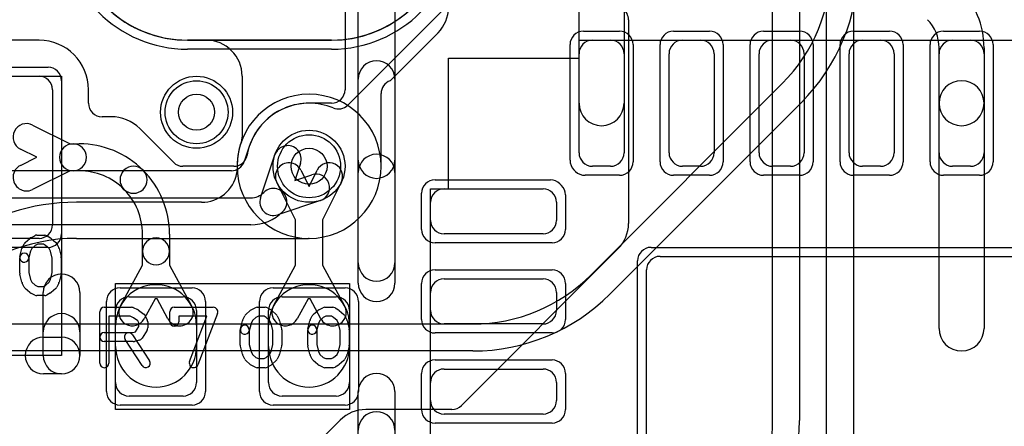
# Model space of a CAD drawing. Extents: x -1.1 to 39.1, y -7.5 to 26.
# Tile 9 of 44: x 4.6 to 10.1, y 6.4 to 8.6. Entities that reach past the tile are written whole.
import ezdxf

# ---------------------------------------------------------------- set-up
doc = ezdxf.new("R2010")
doc.units = 0
for name, color, linetype in [('Hole', 1, 'CONTINUOUS'), ('L1', 3, 'CONTINUOUS'), ('L2', 3, 'CONTINUOUS'), ('L3', 3, 'CONTINUOUS'), ('L4', 3, 'CONTINUOUS'), ('MetalMask-A', 176, 'CONTINUOUS'), ('PartsArea-A', 111, 'CONTINUOUS'), ('PartsSilk-A', 221, 'CONTINUOUS'), ('Resist-A', 2, 'CONTINUOUS'), ('Resist-B', 2, 'CONTINUOUS'), ('Silk-A', 140, 'CONTINUOUS')]:
    doc.layers.add(name, color=color, linetype=linetype)

msp = doc.modelspace()

# ---------------------------------------------------------------- linework, layer by layer
at = {"layer": 'Hole'}
for centre in [(5.6, 8.1), (6.225, 7.8)]:
    msp.add_circle(centre, 0.1, dxfattribs=at)
at = {"layer": 'L1'}
for p, q in [((7.02804, 8.72804), (6.43995, 8.13995)), ((7.725, 8.15), (7.725, 8.7)), ((7.975, 8.7), (7.975, 8.15)), ((4.725, 8.50004), (3.675, 8.50004)), ((6.35, 8.5), (5.55, 8.5)), ((7.8, 8.5), (7.9, 8.5)), ((8.3, 8.5), (8.4, 8.5)), ((8.8, 8.5), (8.9, 8.5)), ((9.3, 8.5), (9.4, 8.5)), ((9.8, 8.5), (9.9, 8.5)), ((7.725, 7.875), (7.725, 8.425)), ((7.975, 8.425), (7.975, 7.875)), ((8.225, 7.875), (8.225, 8.425)), ((8.475, 8.425), (8.475, 7.875)), ((8.725, 7.875), (8.725, 8.425)), ((8.975, 8.425), (8.975, 7.875)), ((9.225, 7.875), (9.225, 8.425)), ((9.475, 8.425), (9.475, 7.875)), ((9.725, 8.15), (9.725, 8.45698)), ((9.725, 7.875), (9.725, 8.425)), ((9.975, 8.45698), (9.975, 8.15)), ((9.975, 8.425), (9.975, 7.875)), ((4.475, 8.3), (4.725, 8.3)), ((4.8, 8.225), (4.8, 7.475)), ((5.00004, 8.15001), (5.00004, 8.225)), ((9.725, 6.9), (9.725, 8.15)), ((9.975, 8.15), (9.975, 6.9)), ((5.125, 8.07504), (5.07501, 8.07504)), ((4.68929, 8.02896), (4.89767, 7.925)), ((5.47129, 7.82197), (5.28413, 8.00913)), ((4.71201, 7.85), (4.62233, 7.89474)), ((4.89767, 7.925), (4.91411, 7.925)), ((4.91411, 7.925), (4.94823, 7.925)), ((4.62233, 7.80526), (4.71201, 7.85)), ((4.89767, 7.775), (4.68929, 7.67104)), ((4.91411, 7.775), (4.89767, 7.775)), ((4.94823, 7.775), (4.91411, 7.775)), ((5.80664, 7.80001), (5.5243, 7.80001)), ((6.18026, 7.77767), (6.225, 7.688)), ((6.225, 7.688), (6.26974, 7.77767)), ((7.9, 7.8), (7.8, 7.8)), ((8.4, 7.8), (8.3, 7.8)), ((8.9, 7.8), (8.8, 7.8)), ((9.4, 7.8), (9.3, 7.8)), ((9.9, 7.8), (9.8, 7.8)), ((6.15, 7.50234), (6.04604, 7.71071)), ((6.40396, 7.71071), (6.3, 7.50234)), ((6.975, 7.675), (7.525, 7.675)), ((6.9, 7.5), (6.9, 7.6)), ((7.6, 7.6), (7.6, 7.5)), ((6.15, 7.25186), (6.15, 7.50234)), ((6.3, 7.50234), (6.3, 7.25186)), ((4.725, 7.4), (4.475, 7.4)), ((5.3, 7.32804), (5.3, 7.42323)), ((5.45, 7.42323), (5.45, 7.32804)), ((7.525, 7.425), (6.975, 7.425)), ((5.3, 7.25186), (5.3, 7.32804)), ((5.45, 7.32804), (5.45, 7.25186)), ((8.175, 7.3), (11.025, 7.3)), ((5.17715, 7.025), (5.3, 7.25186)), ((5.45, 7.25186), (5.57285, 7.025)), ((6.02715, 7.025), (6.15, 7.25186)), ((6.3, 7.25186), (6.42285, 7.025)), ((8.1, 4.375), (8.1, 7.225)), ((6.975, 7.175), (7.525, 7.175)), ((5.225, 7.075), (5.525, 7.075)), ((5.36945, 7.06511), (5.30905, 6.95358)), ((5.38055, 7.06511), (5.36945, 7.06511)), ((5.44095, 6.95358), (5.38055, 7.06511)), ((6.075, 7.075), (6.375, 7.075)), ((6.21945, 7.06511), (6.15905, 6.95358)), ((6.23055, 7.06511), (6.21945, 7.06511)), ((6.29095, 6.95358), (6.23055, 7.06511)), ((6.9, 7), (6.9, 7.1)), ((7.6, 7.1), (7.6, 7)), ((5.15, 6.6), (5.15, 7)), ((5.6, 7), (5.6, 6.6)), ((6, 6.6), (6, 7)), ((6.45, 7), (6.45, 6.6)), ((5.15, 6.8), (5.15, 6.91786)), ((5.6, 6.91786), (5.6, 6.8)), ((6, 6.8), (6, 6.91786)), ((6.45, 6.91786), (6.45, 6.8)), ((7.525, 6.925), (6.975, 6.925)), ((6.975, 6.675), (7.525, 6.675)), ((6.9, 6.5), (6.9, 6.6)), ((7.6, 6.6), (7.6, 6.5)), ((5.525, 6.525), (5.225, 6.525)), ((6.375, 6.525), (6.075, 6.525)), ((7.525, 6.425), (6.975, 6.425))]:
    msp.add_line(p, q, dxfattribs=at)
for centre in [(5.6, 8.1), (6.225, 7.8)]:
    msp.add_circle(centre, 0.2, dxfattribs=at)
for centre, radius, start, end in [((5.55, 9.15), 0.65, 90, -90), ((6.35, 9.15), 0.65, -90, 90), ((9.50369, 8.45698), 0.47131, 0, 45), ((9.50369, 8.45698), 0.22131, 0, 45), ((4.725, 8.225), 0.27504, 0, 90), ((7.8, 8.425), 0.075, 90, 180), ((7.9, 8.425), 0.075, 0, 90), ((8.3, 8.425), 0.075, 90, 180), ((8.4, 8.425), 0.075, 0, 90), ((8.8, 8.425), 0.075, 90, 180), ((8.9, 8.425), 0.075, 0, 90), ((9.3, 8.425), 0.075, 90, 180), ((9.4, 8.425), 0.075, 0, 90), ((9.8, 8.425), 0.075, 90, 180), ((9.9, 8.425), 0.075, 0, 90), ((4.725, 8.225), 0.075, 0, 90), ((9.85, 8.15), 0.125, 0, 180), ((5.07501, 8.15001), 0.07497, 180, -90), ((6.22499, 7.80001), 0.35005, 112.61873, 169.83965), ((6.06339, 8.19309), 0.07497, -68.9153, -67.64938), ((6.22501, 7.80001), 0.35004, 67.60313, 112.35067), ((6.38694, 8.19296), 0.07497, -112.39177, -45), ((7.85, 8.15), 0.125, 180, 0), ((9.85, 8.15), 0.125, 180, 0), ((5.125, 7.85), 0.22504, 45, 90), ((4.65581, 7.96185), 0.075, 63.4862, -116.51494), ((4.91411, 7.85), 0.075, 90, -90), ((4.91411, 7.85), 0.075, -90, 90), ((4.94823, 7.42324), 0.50176, 44.99919, 90), ((5.5243, 7.87498), 0.07497, -135, -90), ((5.80664, 7.87498), 0.07497, -90, -10.15719), ((7.8, 7.875), 0.075, 180, -90), ((7.9, 7.875), 0.075, -90, 0), ((8.3, 7.875), 0.075, 180, -90), ((8.4, 7.875), 0.075, -90, 0), ((8.8, 7.875), 0.075, 180, -90), ((8.9, 7.875), 0.075, -90, 0), ((9.3, 7.875), 0.075, 180, -90), ((9.4, 7.875), 0.075, -90, 0), ((9.8, 7.875), 0.075, 180, -90), ((9.9, 7.875), 0.075, -90, 0), ((4.65581, 7.73815), 0.075, 116.5138, -63.48506), ((4.94823, 7.42324), 0.35176, 44.99885, 90), ((5.25, 7.725), 0.075, 45, -135), ((5.25, 7.725), 0.075, -135, 44.99905), ((4.94824, 7.42324), 0.50176, -0.00114, 45), ((6.11315, 7.74419), 0.075, 26.5138, -153.48404), ((6.33685, 7.74419), 0.075, -26.5138, 153.48404), ((4.94824, 7.42324), 0.35176, -0.00163, 45), ((6.975, 7.6), 0.075, 90, 180), ((7.525, 7.6), 0.075, 0, 90), ((6.975, 7.5), 0.075, 180, -90), ((7.525, 7.5), 0.075, -90, 0), ((4.725, 7.475), 0.075, -90, 0), ((5.375, 7.32804), 0.075, 0, 180), ((5.375, 7.32804), 0.075, 180, 0), ((8.175, 7.225), 0.075, 90, 180), ((6.975, 7.1), 0.075, 90, 180), ((7.525, 7.1), 0.075, 0, 90), ((5.375, 6.91786), 0.225, 0, 180), ((6.225, 6.91786), 0.225, 0, 180), ((5.225, 7), 0.075, 90, 180), ((5.525, 7), 0.075, 0, 90), ((6.075, 7), 0.075, 90, 180), ((6.375, 7), 0.075, 0, 90), ((5.2431, 6.98929), 0.075, 151.56575, -28.43679), ((5.5069, 6.98929), 0.075, -151.56575, 28.43679), ((6.0931, 6.98929), 0.075, 151.56575, -28.43679), ((6.3569, 6.98929), 0.075, -151.56575, 28.43679), ((6.975, 7), 0.075, 180, -90), ((7.525, 7), 0.075, -90, 0), ((9.85, 6.9), 0.125, 180, 0), ((5.375, 6.8), 0.225, 180, 0), ((6.225, 6.8), 0.225, 180, 0), ((6.975, 6.6), 0.075, 90, 180), ((7.525, 6.6), 0.075, 0, 90), ((5.225, 6.6), 0.075, 180, -90), ((5.525, 6.6), 0.075, -90, 0), ((6.075, 6.6), 0.075, 180, -90), ((6.375, 6.6), 0.075, -90, 0), ((6.975, 6.5), 0.075, 180, -90), ((7.525, 6.5), 0.075, -90, 0)]:
    msp.add_arc(centre, radius, start, end, dxfattribs=at)
at = {"layer": 'L2'}
msp.add_line((5.55, 8.49996), (6.35, 8.49996), dxfattribs=at)
msp.add_circle((5.6, 8.1), 0.2, dxfattribs=at)
for centre, radius, start, end in [((5.54999, 9.15), 0.65004, -175.60089, -89.99912), ((6.35, 9.15), 0.65004, -90, -9.92863), ((6.225, 7.8), 0.40004, 90, -90), ((6.225, 7.8), 0.40004, -90, 90)]:
    msp.add_arc(centre, radius, start, end, dxfattribs=at)
at = {"layer": 'L3'}
for p, q in [((8.80004, 6.38925), (8.80004, 12.4892)), ((8.95004, 12.4892), (8.95004, 6.38925)), ((9.10004, 6.18925), (9.10004, 12.3392)), ((9.25004, 12.3392), (9.25004, 6.18925)), ((7.99996, 8.6127), (7.99996, 7.48284)), ((6.67522, 8.27479), (6.94146, 8.54103)), ((5.55, 8.49996), (5.65357, 8.49996)), ((5.85357, 8.29996), (5.85357, 7.96236)), ((6.62504, 7.8), (6.62504, 8.20404)), ((5.62769, 7.60004), (4.93252, 7.60004)), ((4.93252, 7.4), (6.22255, 7.4)), ((7.94138, 7.34142), (7.07196, 6.472)), ((7.01895, 6.45004), (6.53988, 6.45004)), ((6.39846, 6.39146), (6.07821, 6.07121))]:
    msp.add_line(p, q, dxfattribs=at)
msp.add_circle((5.6, 8.1), 0.2, dxfattribs=at)
for centre, radius, start, end in [((5.55, 9.15), 0.65004, 180, -90), ((6.80004, 8.68245), 0.2, -45, 0), ((7.92499, 8.6127), 0.07497, 0, 55.08249), ((5.65357, 8.29996), 0.2, 0, 90), ((6.70001, 8.20404), 0.07497, 109.30988, 180), ((6.22501, 7.8), 0.40005, 160.07391, -177.20318), ((5.7786, 7.96236), 0.07497, -20.30827, 0), ((5.75056, 7.77682), 0.07497, -10.69993, 2.79829), ((6.225, 7.8), 0.40004, -90, 0), ((5.62771, 7.80004), 0.2, -90.00573, -10.70202), ((4.93253, 6.4), 1.20004, 90.00048, 159.33236), ((7.79996, 7.48284), 0.2, -45, 0), ((4.93252, 6.4), 1, 90, 180), ((6.22255, 7.32503), 0.07497, 88.12726, 90), ((7.01895, 6.52501), 0.07497, -90, -45), ((6.53988, 6.25004), 0.2, 90, 135), ((7.87504, 6.38926), 0.925, -45, -0.00062), ((7.87504, 6.38926), 1.075, -45, -0.00053)]:
    msp.add_arc(centre, radius, start, end, dxfattribs=at)
at = {"layer": 'L4'}
for p, q in [((6.425, 9.54996), (6.425, 8.22501)), ((6.35, 8.5), (5.55, 8.5)), ((7.78985, 7.19593), (8.85408, 8.26014)), ((8.96015, 8.15408), (7.89592, 7.08986)), ((6.35003, 8.15004), (6.225, 8.15004)), ((5.89269, 7.91), (5.86469, 7.82624)), ((5.95589, 7.6258), (6.03532, 7.86341)), ((5.79359, 7.77504), (3.49878, 7.77504)), ((6.17758, 7.81585), (6.14581, 7.72081)), ((6.14581, 7.72081), (6.24085, 7.75258)), ((3.91421, 7.625), (5.90144, 7.625)), ((6.28841, 7.61032), (6.0508, 7.53089)), ((5.90144, 7.475), (3.91421, 7.475)), ((4.26675, 6.925), (7.13579, 6.925)), ((7.13579, 6.775), (4.26675, 6.775))]:
    msp.add_line(p, q, dxfattribs=at)
for centre in [(5.6, 8.1), (6.225, 7.8)]:
    msp.add_circle(centre, 0.2, dxfattribs=at)
for centre, radius, start, end in [((5.55, 9.15), 0.65, 90, -90), ((6.35, 9.15), 0.65, -90, 90), ((8.2, 8.91421), 0.925, -44.99956, 0), ((8.2, 8.91421), 1.075, -44.99925, 0), ((6.35003, 8.22501), 0.07497, -90, 0), ((6.225, 7.8), 0.35004, 90, 161.65512), ((5.82159, 7.93377), 0.07497, -18.4857, -18.34795), ((6.10645, 7.83963), 0.075, -18.48568, 161.51587), ((5.79359, 7.85001), 0.07497, -90, -18.4857), ((6.26463, 7.68145), 0.075, -71.51432, 108.48413), ((6.02702, 7.60202), 0.075, -45.0108, 135), ((5.90144, 7.72758), 0.10258, -90, -44.9921), ((6.02702, 7.60202), 0.075, 161.51432, -71.51432), ((5.90144, 7.72758), 0.25258, -90, -45), ((7.13578, 7.85), 0.925, -89.99938, -45), ((7.13578, 7.85), 1.075, -89.99947, -45)]:
    msp.add_arc(centre, radius, start, end, dxfattribs=at)
at = {"layer": 'MetalMask-A'}
for p, q in [((6.35, 8.5), (5.55, 8.5)), ((7.8, 8.5), (7.9, 8.5)), ((8.3, 8.5), (8.4, 8.5)), ((8.8, 8.5), (8.9, 8.5)), ((9.3, 8.5), (9.4, 8.5)), ((9.8, 8.5), (9.9, 8.5)), ((7.725, 7.875), (7.725, 8.425)), ((7.975, 8.425), (7.975, 7.875)), ((8.225, 7.875), (8.225, 8.425)), ((8.475, 8.425), (8.475, 7.875)), ((8.725, 7.875), (8.725, 8.425)), ((8.975, 8.425), (8.975, 7.875)), ((9.225, 7.875), (9.225, 8.425)), ((9.475, 8.425), (9.475, 7.875)), ((9.725, 7.875), (9.725, 8.425)), ((9.975, 8.425), (9.975, 7.875)), ((4.475, 8.3), (4.725, 8.3)), ((4.8, 8.225), (4.8, 7.475)), ((7.9, 7.8), (7.8, 7.8)), ((8.4, 7.8), (8.3, 7.8)), ((8.9, 7.8), (8.8, 7.8)), ((9.4, 7.8), (9.3, 7.8)), ((9.9, 7.8), (9.8, 7.8)), ((6.975, 7.675), (7.525, 7.675)), ((6.9, 7.5), (6.9, 7.6)), ((7.6, 7.6), (7.6, 7.5)), ((4.725, 7.4), (4.475, 7.4)), ((7.525, 7.425), (6.975, 7.425)), ((8.175, 7.3), (11.025, 7.3)), ((8.1, 4.375), (8.1, 7.225)), ((6.975, 7.175), (7.525, 7.175)), ((5.225, 7.075), (5.525, 7.075)), ((6.075, 7.075), (6.375, 7.075)), ((6.9, 7), (6.9, 7.1)), ((7.6, 7.1), (7.6, 7)), ((5.15, 6.6), (5.15, 7)), ((5.6, 7), (5.6, 6.6)), ((6, 6.6), (6, 7)), ((6.45, 7), (6.45, 6.6)), ((7.525, 6.925), (6.975, 6.925)), ((6.975, 6.675), (7.525, 6.675)), ((6.9, 6.5), (6.9, 6.6)), ((7.6, 6.6), (7.6, 6.5)), ((5.525, 6.525), (5.225, 6.525)), ((6.375, 6.525), (6.075, 6.525)), ((7.525, 6.425), (6.975, 6.425))]:
    msp.add_line(p, q, dxfattribs=at)
for centre, radius, start, end in [((5.55, 9.15), 0.65, 90, -90), ((6.35, 9.15), 0.65, -90, 90), ((7.8, 8.425), 0.075, 90, 180), ((7.9, 8.425), 0.075, 0, 90), ((8.3, 8.425), 0.075, 90, 180), ((8.4, 8.425), 0.075, 0, 90), ((8.8, 8.425), 0.075, 90, 180), ((8.9, 8.425), 0.075, 0, 90), ((9.3, 8.425), 0.075, 90, 180), ((9.4, 8.425), 0.075, 0, 90), ((9.8, 8.425), 0.075, 90, 180), ((9.9, 8.425), 0.075, 0, 90), ((4.725, 8.225), 0.075, 0, 90), ((7.8, 7.875), 0.075, 180, -90), ((7.9, 7.875), 0.075, -90, 0), ((8.3, 7.875), 0.075, 180, -90), ((8.4, 7.875), 0.075, -90, 0), ((8.8, 7.875), 0.075, 180, -90), ((8.9, 7.875), 0.075, -90, 0), ((9.3, 7.875), 0.075, 180, -90), ((9.4, 7.875), 0.075, -90, 0), ((9.8, 7.875), 0.075, 180, -90), ((9.9, 7.875), 0.075, -90, 0), ((6.975, 7.6), 0.075, 90, 180), ((7.525, 7.6), 0.075, 0, 90), ((6.975, 7.5), 0.075, 180, -90), ((7.525, 7.5), 0.075, -90, 0), ((4.725, 7.475), 0.075, -90, 0), ((8.175, 7.225), 0.075, 90, 180), ((6.975, 7.1), 0.075, 90, 180), ((7.525, 7.1), 0.075, 0, 90), ((5.225, 7), 0.075, 90, 180), ((5.525, 7), 0.075, 0, 90), ((6.075, 7), 0.075, 90, 180), ((6.375, 7), 0.075, 0, 90), ((6.975, 7), 0.075, 180, -90), ((7.525, 7), 0.075, -90, 0), ((6.975, 6.6), 0.075, 90, 180), ((7.525, 6.6), 0.075, 0, 90), ((5.225, 6.6), 0.075, 180, -90), ((5.525, 6.6), 0.075, -90, 0), ((6.075, 6.6), 0.075, 180, -90), ((6.375, 6.6), 0.075, -90, 0), ((6.975, 6.5), 0.075, 180, -90), ((7.525, 6.5), 0.075, -90, 0)]:
    msp.add_arc(centre, radius, start, end, dxfattribs=at)
at = {"layer": 'PartsArea-A'}
for p, q in [((6.35, 8.5), (5.55, 8.5)), ((7.725, 8.4), (7.725, 8.5)), ((7.725, 8.5), (11.475, 8.5)), ((7, 7.675), (7, 8.4)), ((7, 8.4), (7.725, 8.4)), ((3.55, 8.3), (4.85, 8.3)), ((4.85, 8.3), (4.85, 6.75)), ((6.9, 3.925), (6.9, 7.675)), ((6.9, 7.675), (7, 7.675)), ((5.15, 6.45), (5.15, 7.15)), ((5.15, 7.15), (6.45, 7.15)), ((6.45, 7.15), (6.45, 6.45)), ((4.85, 6.75), (4.45, 6.75)), ((6.45, 6.45), (5.15, 6.45))]:
    msp.add_line(p, q, dxfattribs=at)
for centre, start, end in [((5.55, 9.15), 112.61987, -90), ((6.35, 9.15), -90, 67.38013)]:
    msp.add_arc(centre, 0.65, start, end, dxfattribs=at)
at = {"layer": 'PartsSilk-A'}
for p, q in [((6.4984, 7.15072), (6.4984, 8.8)), ((6.7016, 8.6984), (6.7016, 7.15072)), ((4.64867, 7.37795), (4.67367, 7.40017)), ((4.6791, 7.40384), (4.70132, 7.41495)), ((4.7125, 7.41759), (4.75694, 7.41759)), ((4.76934, 7.4143), (4.78879, 7.40319)), ((4.793, 7.40017), (4.818, 7.37795)), ((4.61881, 7.29865), (4.62992, 7.3431)), ((4.63181, 7.34822), (4.64292, 7.37044)), ((4.68549, 7.34377), (4.67776, 7.32831)), ((4.70442, 7.3606), (4.68549, 7.34377)), ((4.7184, 7.36759), (4.70442, 7.3606)), ((4.7503, 7.36759), (4.7184, 7.36759)), ((4.76173, 7.36106), (4.7503, 7.36759)), ((4.78118, 7.34377), (4.76173, 7.36106)), ((4.78891, 7.32831), (4.78118, 7.34377)), ((4.82375, 7.37044), (4.83486, 7.34822)), ((4.83675, 7.3431), (4.84786, 7.29865)), ((4.61806, 7.20741), (4.61806, 7.29259)), ((4.67776, 7.32831), (4.66731, 7.28653)), ((4.66806, 7.29259), (4.66806, 7.21049)), ((4.79861, 7.28951), (4.78891, 7.32831)), ((4.79861, 7.21049), (4.79861, 7.28951)), ((4.84861, 7.29259), (4.84861, 7.20741)), ((4.62992, 7.1569), (4.61881, 7.20135)), ((4.66806, 7.21049), (4.67776, 7.17169)), ((4.67776, 7.17169), (4.68549, 7.15623)), ((4.78118, 7.15623), (4.78891, 7.17169)), ((4.78891, 7.17169), (4.79861, 7.21049)), ((4.84786, 7.20135), (4.83675, 7.1569)), ((4.64292, 7.12956), (4.63181, 7.15178)), ((4.67367, 7.09983), (4.64867, 7.12205)), ((4.68549, 7.15623), (4.70442, 7.1394)), ((4.70442, 7.1394), (4.7184, 7.13241)), ((4.7184, 7.13241), (4.7503, 7.13241)), ((4.7503, 7.13241), (4.76173, 7.13894)), ((4.76173, 7.13894), (4.78118, 7.15623)), ((4.818, 7.12205), (4.793, 7.09983)), ((4.83486, 7.15178), (4.82375, 7.12956)), ((4.70132, 7.08505), (4.6791, 7.09616)), ((4.75694, 7.08241), (4.7125, 7.08241)), ((4.78879, 7.09681), (4.76934, 7.0857)), ((5.0875, 7.01759), (5.2375, 7.01759)), ((5.24765, 7.01544), (5.27265, 7.00433)), ((5.2772, 7.0017), (5.30776, 6.97948)), ((5.47639, 7.01759), (5.69306, 7.01759)), ((5.9041, 7.00384), (5.92632, 7.01495)), ((5.9375, 7.01759), (5.98194, 7.01759)), ((5.99434, 7.0143), (6.01379, 7.00319)), ((6.2791, 7.00384), (6.30132, 7.01495)), ((6.3125, 7.01759), (6.35694, 7.01759)), ((6.36934, 7.0143), (6.38879, 7.00319)), ((5.0625, 6.70741), (5.0625, 6.99259)), ((5.2322, 6.96759), (5.1125, 6.96759)), ((5.1125, 6.96759), (5.1125, 6.70741)), ((5.24993, 6.95971), (5.2322, 6.96759)), ((5.27343, 6.94263), (5.24993, 6.95971)), ((5.31542, 6.97044), (5.32653, 6.94822)), ((5.45139, 6.93704), (5.45139, 6.99259)), ((5.65682, 6.96759), (5.50139, 6.96759)), ((5.50139, 6.96759), (5.50139, 6.93704)), ((5.56135, 6.71629), (5.65682, 6.96759)), ((5.71643, 6.98371), (5.60809, 6.69853)), ((5.85681, 6.94822), (5.86792, 6.97044)), ((5.87367, 6.97795), (5.89867, 7.00017)), ((5.92942, 6.9606), (5.91049, 6.94377)), ((5.9434, 6.96759), (5.92942, 6.9606)), ((5.9753, 6.96759), (5.9434, 6.96759)), ((5.98673, 6.96106), (5.9753, 6.96759)), ((6.00618, 6.94377), (5.98673, 6.96106)), ((6.018, 7.00017), (6.043, 6.97795)), ((6.04875, 6.97044), (6.05986, 6.94822)), ((6.23181, 6.94822), (6.24292, 6.97044)), ((6.24867, 6.97795), (6.27367, 7.00017)), ((6.30442, 6.9606), (6.28549, 6.94377)), ((6.3184, 6.96759), (6.30442, 6.9606)), ((6.3503, 6.96759), (6.3184, 6.96759)), ((6.36173, 6.96106), (6.3503, 6.96759)), ((6.38118, 6.94377), (6.36173, 6.96106)), ((6.393, 7.00017), (6.418, 6.97795)), ((6.42375, 6.97044), (6.43486, 6.94822)), ((5.26042, 6.88087), (5.27917, 6.91087)), ((5.27917, 6.93114), (5.27343, 6.94263)), ((5.27917, 6.91087), (5.27917, 6.93114)), ((5.32917, 6.93704), (5.32917, 6.9037)), ((5.84306, 6.80741), (5.84306, 6.89259)), ((5.84381, 6.89865), (5.85492, 6.9431)), ((5.90276, 6.92831), (5.89231, 6.88653)), ((5.89306, 6.89259), (5.89306, 6.81049)), ((5.91049, 6.94377), (5.90276, 6.92831)), ((6.01391, 6.92831), (6.00618, 6.94377)), ((6.02361, 6.88951), (6.01391, 6.92831)), ((6.06175, 6.9431), (6.07286, 6.89865)), ((6.07361, 6.89259), (6.07361, 6.80741)), ((6.21806, 6.80741), (6.21806, 6.89259)), ((6.21881, 6.89865), (6.22992, 6.9431)), ((6.27776, 6.92831), (6.26731, 6.88653)), ((6.26806, 6.89259), (6.26806, 6.81049)), ((6.28549, 6.94377), (6.27776, 6.92831)), ((6.38891, 6.92831), (6.38118, 6.94377)), ((6.39861, 6.88951), (6.38891, 6.92831)), ((6.43675, 6.9431), (6.44786, 6.89865)), ((6.44861, 6.89259), (6.44861, 6.80741)), ((4.7484, 6.75), (4.7484, 6.88081)), ((4.75, 6.8516), (4.85, 6.8516)), ((4.9516, 6.88081), (4.9516, 6.75)), ((5.0875, 6.87685), (5.24533, 6.87685)), ((5.29714, 6.69373), (5.20269, 6.83817)), ((5.24453, 6.86553), (5.33898, 6.72109)), ((5.24533, 6.87685), (5.26042, 6.88087)), ((5.32537, 6.89045), (5.29759, 6.84601)), ((6.02361, 6.81049), (6.02361, 6.88951)), ((6.39861, 6.81049), (6.39861, 6.88951)), ((5.24861, 6.82685), (5.0875, 6.82685)), ((5.28283, 6.8351), (5.25505, 6.82769)), ((5.85492, 6.7569), (5.84381, 6.80135)), ((5.89306, 6.81049), (5.90276, 6.77169)), ((6.01391, 6.77169), (6.02361, 6.81049)), ((6.07286, 6.80135), (6.06175, 6.7569)), ((6.22992, 6.7569), (6.21881, 6.80135)), ((6.26806, 6.81049), (6.27776, 6.77169)), ((6.38891, 6.77169), (6.39861, 6.81049)), ((6.44786, 6.80135), (6.43675, 6.7569)), ((5.86792, 6.72956), (5.85681, 6.75178)), ((5.90276, 6.77169), (5.91049, 6.75623)), ((5.91049, 6.75623), (5.92942, 6.7394)), ((5.92942, 6.7394), (5.9434, 6.73241)), ((5.9434, 6.73241), (5.9753, 6.73241)), ((5.9753, 6.73241), (5.98673, 6.73894)), ((5.98673, 6.73894), (6.00618, 6.75623)), ((6.00618, 6.75623), (6.01391, 6.77169)), ((6.05986, 6.75178), (6.04875, 6.72956)), ((6.24292, 6.72956), (6.23181, 6.75178)), ((6.27776, 6.77169), (6.28549, 6.75623)), ((6.28549, 6.75623), (6.30442, 6.7394)), ((6.30442, 6.7394), (6.3184, 6.73241)), ((6.3184, 6.73241), (6.3503, 6.73241)), ((6.3503, 6.73241), (6.36173, 6.73894)), ((6.36173, 6.73894), (6.38118, 6.75623)), ((6.38118, 6.75623), (6.38891, 6.77169)), ((6.43486, 6.75178), (6.42375, 6.72956)), ((5.89867, 6.69983), (5.87367, 6.72205)), ((5.92632, 6.68505), (5.9041, 6.69616)), ((5.98194, 6.68241), (5.9375, 6.68241)), ((6.01379, 6.69681), (5.99434, 6.6857)), ((6.043, 6.72205), (6.018, 6.69983)), ((6.27367, 6.69983), (6.24867, 6.72205)), ((6.30132, 6.68505), (6.2791, 6.69616)), ((6.35694, 6.68241), (6.3125, 6.68241)), ((6.38879, 6.69681), (6.36934, 6.6857)), ((6.418, 6.72205), (6.393, 6.69983)), ((4.85, 6.6484), (4.75, 6.6484)), ((6.4984, 3.68354), (6.4984, 6.54928)), ((6.7016, 6.54928), (6.7016, 3.68354))]:
    msp.add_line(p, q, dxfattribs=at)
for centre, radius, start, end in [((4.69028, 7.38148), 0.025, 116.56505, 131.62783), ((4.7125, 7.39259), 0.025, 90, 116.56505), ((4.75694, 7.39259), 0.025, 60.26649, 90), ((4.77639, 7.38148), 0.025, 48.37217, 60.26649), ((4.65417, 7.33704), 0.025, 153.43495, 165.96932), ((4.66528, 7.35926), 0.025, 131.62783, 153.43495), ((4.80139, 7.35926), 0.025, 26.56505, 48.37217), ((4.8125, 7.33704), 0.025, 14.03068, 26.56505), ((4.64306, 7.29259), 0.025, 0, 180), ((4.64306, 7.29259), 0.025, 165.96932, -14.03321), ((4.82361, 7.29259), 0.025, 0, 14.03068), ((4.64306, 7.20741), 0.025, 180, -165.96932), ((4.82361, 7.20741), 0.025, -14.03068, 0), ((4.65417, 7.16296), 0.025, -165.96932, -153.43495), ((4.66528, 7.14074), 0.025, -153.43495, -131.62783), ((4.80139, 7.14074), 0.025, -48.37217, -26.56505), ((4.8125, 7.16296), 0.025, -26.56505, -14.03068), ((6.6, 7.15072), 0.1016, 180, 0), ((4.69028, 7.11852), 0.025, -131.62783, -116.56505), ((4.7125, 7.10741), 0.025, -116.56505, -90), ((4.75694, 7.10741), 0.025, -90, -60.26649), ((4.77639, 7.11852), 0.025, -60.26649, -48.37217), ((5.0875, 6.99259), 0.025, 90, 180), ((5.2375, 6.99259), 0.025, 66.04914, 90), ((5.2625, 6.98148), 0.025, 53.98274, 66.03964), ((5.47639, 6.99259), 0.025, 90, 180), ((5.69306, 6.99259), 0.025, -20.80551, 90), ((5.91528, 6.98148), 0.025, 116.56505, 131.62783), ((5.9375, 6.99259), 0.025, 90, 116.56505), ((5.98194, 6.99259), 0.025, 60.26649, 90), ((6.00139, 6.98148), 0.025, 48.37217, 60.26649), ((6.29028, 6.98148), 0.025, 116.56505, 131.62783), ((6.3125, 6.99259), 0.025, 90, 116.56505), ((6.35694, 6.99259), 0.025, 60.26649, 90), ((6.37639, 6.98148), 0.025, 48.37217, 60.26649), ((4.85, 6.88081), 0.1016, 0, 180), ((5.29306, 6.95926), 0.025, 26.56505, 53.97932), ((5.30417, 6.93704), 0.025, 0, 26.56505), ((5.87917, 6.93704), 0.025, 153.43495, 165.96932), ((5.89028, 6.95926), 0.025, 131.62783, 153.43495), ((6.02639, 6.95926), 0.025, 26.56505, 48.37217), ((6.0375, 6.93704), 0.025, 14.03068, 26.56505), ((6.25417, 6.93704), 0.025, 153.43495, 165.96932), ((6.26528, 6.95926), 0.025, 131.62783, 153.43495), ((6.40139, 6.95926), 0.025, 26.56505, 48.37217), ((6.4125, 6.93704), 0.025, 14.03068, 26.56505), ((5.30417, 6.9037), 0.025, -32.00538, 0), ((5.47639, 6.93704), 0.025, 180, 0), ((5.86806, 6.89259), 0.025, 0, 180), ((5.86806, 6.89259), 0.025, 165.96932, -14.03321), ((6.04861, 6.89259), 0.025, 0, 14.03068), ((6.24306, 6.89259), 0.025, 0, 180), ((6.24306, 6.89259), 0.025, 165.96932, -14.03321), ((6.42361, 6.89259), 0.025, 0, 14.03068), ((4.75, 6.75), 0.1016, 90, -90), ((4.85, 6.75), 0.1016, -90, 90), ((5.0875, 6.85185), 0.025, 90, -90), ((5.22361, 6.85185), 0.025, 33.18146, -146.81914), ((5.27639, 6.85926), 0.025, -75.07449, -32.01002), ((5.24861, 6.85185), 0.025, -90, -75.06473), ((5.86806, 6.80741), 0.025, 180, -165.96932), ((6.04861, 6.80741), 0.025, -14.03068, 0), ((6.24306, 6.80741), 0.025, 180, -165.96932), ((6.42361, 6.80741), 0.025, -14.03068, 0), ((4.85, 6.75), 0.1016, 180, 0), ((5.87917, 6.76296), 0.025, -165.96932, -153.43495), ((5.89028, 6.74074), 0.025, -153.43495, -131.62783), ((6.02639, 6.74074), 0.025, -48.37217, -26.56505), ((6.0375, 6.76296), 0.025, -26.56505, -14.03068), ((6.25417, 6.76296), 0.025, -165.96932, -153.43495), ((6.26528, 6.74074), 0.025, -153.43495, -131.62783), ((6.40139, 6.74074), 0.025, -48.37217, -26.56505), ((6.4125, 6.76296), 0.025, -26.56505, -14.03068), ((5.0875, 6.70741), 0.025, 180, 0), ((5.31806, 6.70741), 0.025, -146.81854, 33.18086), ((5.58472, 6.70741), 0.025, 159.19449, -20.80181), ((5.91528, 6.71852), 0.025, -131.62783, -116.56505), ((5.9375, 6.70741), 0.025, -116.56505, -90), ((5.98194, 6.70741), 0.025, -90, -60.26649), ((6.00139, 6.71852), 0.025, -60.26649, -48.37217), ((6.29028, 6.71852), 0.025, -131.62783, -116.56505), ((6.3125, 6.70741), 0.025, -116.56505, -90), ((6.35694, 6.70741), 0.025, -90, -60.26649), ((6.37639, 6.71852), 0.025, -60.26649, -48.37217), ((6.6, 6.54928), 0.1016, 0, 180)]:
    msp.add_arc(centre, radius, start, end, dxfattribs=at)
at = {"layer": 'Resist-A'}
for p, q in [((7.75, 8.55), (7.95, 8.55)), ((8.25, 8.55), (8.45, 8.55)), ((8.75, 8.55), (8.95, 8.55)), ((9.25, 8.55), (9.45, 8.55)), ((9.75, 8.55), (9.95, 8.55)), ((6.35, 8.45), (5.55, 8.45)), ((7.675, 7.83385), (7.675, 8.475)), ((8.025, 8.475), (8.025, 7.825)), ((8.175, 7.825), (8.175, 8.475)), ((8.525, 8.475), (8.525, 7.825)), ((8.675, 7.825), (8.675, 8.475)), ((9.025, 8.475), (9.025, 7.825)), ((9.175, 7.825), (9.175, 8.475)), ((9.525, 8.475), (9.525, 7.825)), ((9.675, 7.825), (9.675, 8.475)), ((10.025, 8.475), (10.025, 7.825)), ((4.425, 8.35), (4.775, 8.35)), ((4.85, 8.275), (4.85, 7.425)), ((7.70581, 7.77197), (7.69697, 7.78081)), ((6.925, 7.725), (7.56615, 7.725)), ((7.95, 7.75), (7.75885, 7.75)), ((8.45, 7.75), (8.25, 7.75)), ((8.95, 7.75), (8.75, 7.75)), ((9.45, 7.75), (9.25, 7.75)), ((9.95, 7.75), (9.75, 7.75)), ((7.61919, 7.70303), (7.62803, 7.69419)), ((6.85, 7.45), (6.85, 7.65)), ((7.65, 7.64115), (7.65, 7.45)), ((4.775, 7.35), (4.425, 7.35)), ((7.575, 7.375), (6.925, 7.375)), ((8.125, 7.35), (11.075, 7.35)), ((8.05, 4.325), (8.05, 7.275)), ((6.925, 7.225), (7.575, 7.225)), ((5.175, 7.125), (5.575, 7.125)), ((6.025, 7.125), (6.425, 7.125)), ((6.85, 6.95), (6.85, 7.15)), ((7.65, 7.15), (7.65, 6.95)), ((5.1, 6.55), (5.1, 7.05)), ((5.65, 7.05), (5.65, 6.55)), ((5.95, 6.55), (5.95, 7.05)), ((6.5, 7.05), (6.5, 6.55)), ((7.575, 6.875), (6.925, 6.875)), ((6.925, 6.725), (7.575, 6.725)), ((6.85, 6.45), (6.85, 6.65)), ((7.65, 6.65), (7.65, 6.45)), ((5.575, 6.475), (5.175, 6.475)), ((6.425, 6.475), (6.025, 6.475)), ((7.575, 6.375), (6.925, 6.375))]:
    msp.add_line(p, q, dxfattribs=at)
for centre in [(5.6, 8.1), (6.225, 7.8)]:
    msp.add_circle(centre, 0.175, dxfattribs=at)
for centre, radius, start, end in [((5.55, 9.15), 0.7, 90, -90), ((6.35, 9.15), 0.7, -90, 90), ((7.75, 8.475), 0.075, 90, 180), ((7.95, 8.475), 0.075, 0, 90), ((8.25, 8.475), 0.075, 90, 180), ((8.45, 8.475), 0.075, 0, 90), ((8.75, 8.475), 0.075, 90, 180), ((8.95, 8.475), 0.075, 0, 90), ((9.25, 8.475), 0.075, 90, 180), ((9.45, 8.475), 0.075, 0, 90), ((9.75, 8.475), 0.075, 90, 180), ((9.95, 8.475), 0.075, 0, 90), ((4.775, 8.275), 0.075, 0, 90), ((7.75, 7.83384), 0.075, 179.99236, -135), ((7.95, 7.825), 0.075, -90, 0), ((8.25, 7.825), 0.075, 180, -90), ((8.45, 7.825), 0.075, -90, 0), ((8.75, 7.825), 0.075, 180, -90), ((8.95, 7.825), 0.075, -90, 0), ((9.25, 7.825), 0.075, 180, -90), ((9.45, 7.825), 0.075, -90, 0), ((9.75, 7.825), 0.075, 180, -90), ((9.95, 7.825), 0.075, -90, 0), ((7.75885, 7.825), 0.075, -135.0054, -90), ((6.925, 7.65), 0.075, 90, 180), ((7.56615, 7.65), 0.075, 44.9946, 90), ((7.575, 7.64116), 0.075, -0.00764, 45), ((6.925, 7.45), 0.075, 180, -90), ((7.575, 7.45), 0.075, -90, 0), ((4.775, 7.425), 0.075, -90, 0), ((8.125, 7.275), 0.075, 90, 180), ((6.925, 7.15), 0.075, 90, 180), ((7.575, 7.15), 0.075, 0, 90), ((5.175, 7.05), 0.075, 90, 180), ((5.575, 7.05), 0.075, 0, 90), ((6.025, 7.05), 0.075, 90, 180), ((6.425, 7.05), 0.075, 0, 90), ((6.925, 6.95), 0.075, 180, -90), ((7.575, 6.95), 0.075, -90, 0), ((6.925, 6.65), 0.075, 90, 180), ((7.575, 6.65), 0.075, 0, 90), ((5.175, 6.55), 0.075, 180, -90), ((5.575, 6.55), 0.075, -90, 0), ((6.025, 6.55), 0.075, 180, -90), ((6.425, 6.55), 0.075, -90, 0), ((6.925, 6.45), 0.075, 180, -90), ((7.575, 6.45), 0.075, -90, 0)]:
    msp.add_arc(centre, radius, start, end, dxfattribs=at)
at = {"layer": 'Resist-B'}
msp.add_line((6.35, 8.45), (5.55, 8.45), dxfattribs=at)
for centre in [(5.6, 8.1), (6.225, 7.8)]:
    msp.add_circle(centre, 0.175, dxfattribs=at)
for centre, start, end in [((5.55, 9.15), 90, -90), ((6.35, 9.15), -90, 90)]:
    msp.add_arc(centre, 0.7, start, end, dxfattribs=at)
at = {"layer": 'Silk-A'}
for p, q in [((6.4984, 7.83468), (6.4984, 8.28375)), ((6.7016, 8.28375), (6.7016, 7.83468)), ((6.4984, 7.2642), (6.4984, 7.76532)), ((6.7016, 7.76532), (6.7016, 7.2642)), ((4.7484, 6.75), (4.7484, 7.1)), ((4.9516, 7.1), (4.9516, 6.75)), ((4.75, 6.8516), (4.85, 6.8516)), ((4.85, 6.6484), (4.75, 6.6484))]:
    msp.add_line(p, q, dxfattribs=at)
for centre, start, end in [((6.6, 8.28375), 0, 180), ((6.6, 7.76532), 0, 180), ((6.6, 7.83468), 180, 0), ((6.6, 7.2642), 180, 0), ((4.85, 7.1), 0, 180), ((4.75, 6.75), 90, -90), ((4.85, 6.75), -90, 90), ((4.85, 6.75), 180, 0), ((6.6, 6.3358), 0, 180)]:
    msp.add_arc(centre, 0.1016, start, end, dxfattribs=at)

doc.saveas('drawing.dxf')
